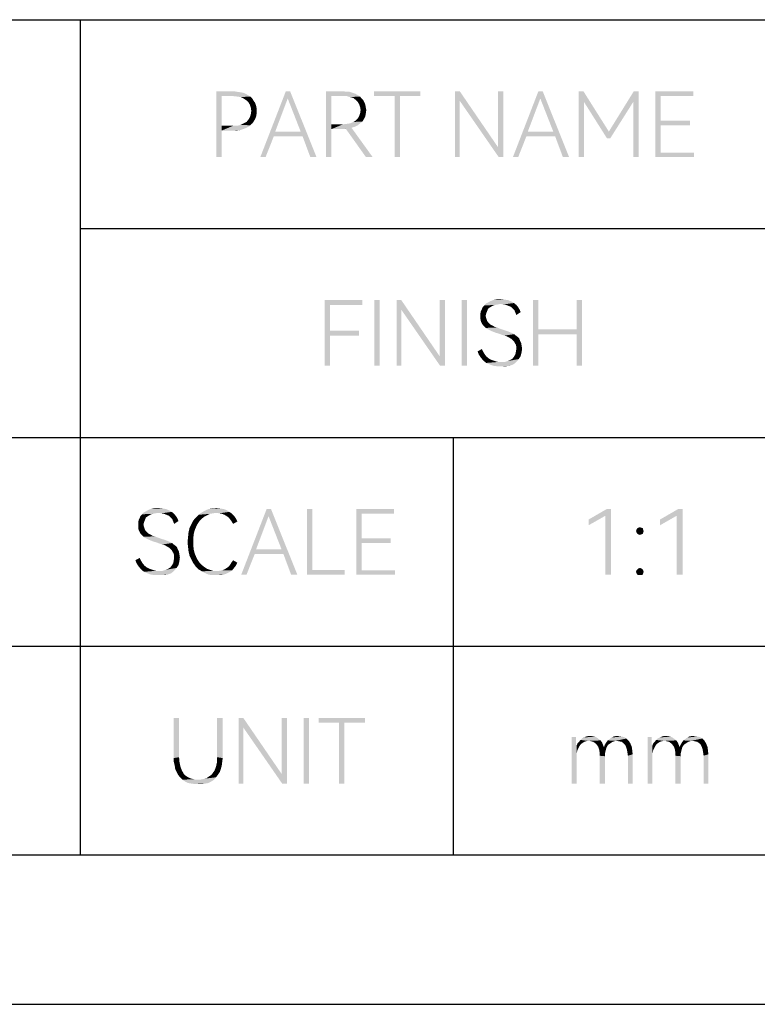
# Model space of a CAD drawing. Header units: millimetres. Extents: x 0 to 297, y 0 to 210.
# Tile 78 of 122: x 195 to 220, y 0 to 33. Entities that reach past the tile are written whole.
import ezdxf

# ---------------------------------------------------------------- set-up
doc = ezdxf.new("R2010")
doc.units = ezdxf.units.MM
doc.header["$LTSCALE"] = 16.335
doc.layers.get('0').update_dxf_attribs({"linetype": 'CONTINUOUS'})

msp = doc.modelspace()

# ---------------------------------------------------------------- linework, layer by layer
at = {"color": 7, "linetype": 'CONTINUOUS', "true_color": 0x00bfff}
for p, q in [((92, 33), (292, 33)), ((197, 33), (197, 5)), ((197, 26), (266, 26)), ((92, 19), (266, 19)), ((209.5, 19), (209.5, 5)), ((92, 12), (292, 12)), ((292, 5), (5, 5))]:
    msp.add_line(p, q, dxfattribs=at)
at = {"color": 7, "linetype": 'CONTINUOUS'}
msp.add_line((0, 0), (297, 0), dxfattribs=at)
for points in [[(201.559, 30.6), (202.153, 30.6), (201.736, 30.439)], [(201.736, 30.439), (201.559, 28.4), (201.559, 30.6)], [(201.736, 30.439), (201.736, 29.444), (201.559, 28.4)], [(202.153, 30.6), (202.25, 30.584), (201.736, 30.439)], [(202.25, 30.584), (202.362, 30.568), (201.736, 30.439)], [(202.362, 30.568), (202.458, 30.552), (201.736, 30.439)], [(202.458, 30.552), (202.539, 30.52), (201.736, 30.439)], [(202.539, 30.52), (202.619, 30.472), (201.736, 30.439)], [(202.121, 30.439), (201.736, 30.439), (202.619, 30.472)], [(202.266, 30.423), (202.121, 30.439), (202.619, 30.472)], [(202.266, 30.423), (202.619, 30.472), (202.699, 30.423)], [(202.699, 30.423), (202.378, 30.407), (202.266, 30.423)], [(202.474, 30.359), (202.378, 30.407), (202.699, 30.423)], [(202.474, 30.359), (202.699, 30.423), (202.764, 30.359)], [(204.032, 30.6), (203.952, 30.359), (203.036, 28.4)], [(204.032, 30.6), (203.036, 28.4), (203.888, 30.6)], [(204.385, 29.251), (203.952, 30.359), (204.032, 30.6)], [(204.45, 29.091), (204.385, 29.251), (204.032, 30.6)], [(204.707, 28.4), (204.45, 29.091), (204.032, 30.6)], [(204.707, 28.4), (204.032, 30.6), (204.915, 28.4)], [(205.236, 30.6), (205.815, 30.6), (205.413, 30.439)], [(205.413, 30.439), (205.236, 28.4), (205.236, 30.6)], [(205.413, 30.439), (205.413, 29.492), (205.236, 28.4)], [(205.815, 30.6), (205.927, 30.584), (205.413, 30.439)], [(206.023, 30.584), (206.12, 30.552), (205.413, 30.439)], [(205.927, 30.584), (206.023, 30.584), (205.413, 30.439)], [(206.12, 30.552), (206.216, 30.52), (205.413, 30.439)], [(206.216, 30.52), (206.296, 30.472), (205.413, 30.439)], [(205.799, 30.439), (205.413, 30.439), (206.296, 30.472)], [(205.927, 30.439), (205.799, 30.439), (206.296, 30.472)], [(205.927, 30.439), (206.296, 30.472), (206.377, 30.423)], [(206.377, 30.423), (206.039, 30.407), (205.927, 30.439)], [(206.152, 30.375), (206.039, 30.407), (206.377, 30.423)], [(206.152, 30.375), (206.377, 30.423), (206.425, 30.359)], [(206.425, 30.359), (206.232, 30.311), (206.152, 30.375)], [(208.4, 30.6), (206.842, 30.439), (206.842, 30.6)], [(207.533, 30.439), (206.842, 30.439), (208.4, 30.6)], [(207.709, 30.439), (207.533, 30.439), (208.4, 30.6)], [(207.709, 30.439), (207.533, 28.4), (207.533, 30.439)], [(207.533, 28.4), (207.709, 30.439), (207.709, 28.4)], [(207.709, 30.439), (208.4, 30.6), (208.4, 30.439)], [(209.717, 30.6), (209.717, 30.279), (209.556, 28.4)], [(209.717, 30.6), (209.556, 28.4), (209.556, 30.6)], [(209.717, 30.279), (209.717, 30.6), (211.001, 28.721)], [(211.178, 30.6), (211.001, 28.721), (211.001, 30.6)], [(211.018, 28.4), (211.001, 28.721), (211.178, 30.6)], [(211.018, 28.4), (211.178, 30.6), (211.178, 28.4)], [(212.495, 30.6), (212.415, 30.359), (211.499, 28.4)], [(212.495, 30.6), (211.499, 28.4), (212.35, 30.6)], [(212.848, 29.251), (212.415, 30.359), (212.495, 30.6)], [(212.912, 29.091), (212.848, 29.251), (212.495, 30.6)], [(213.169, 28.4), (212.912, 29.091), (212.495, 30.6)], [(213.169, 28.4), (212.495, 30.6), (213.378, 28.4)], [(213.86, 30.6), (213.876, 30.247), (213.699, 28.4)], [(213.86, 30.6), (213.699, 28.4), (213.699, 30.6)], [(213.876, 30.247), (213.86, 30.6), (214.711, 29.251)], [(215.707, 30.6), (215.53, 30.247), (214.711, 29.251)], [(215.707, 30.6), (214.711, 29.251), (215.546, 30.6)], [(215.53, 28.4), (215.53, 30.247), (215.707, 30.6)], [(215.53, 28.4), (215.707, 30.6), (215.707, 28.4)], [(216.269, 30.6), (217.537, 30.6), (216.445, 30.439)], [(216.445, 30.439), (216.269, 28.4), (216.269, 30.6)], [(216.445, 30.439), (216.445, 29.62), (216.269, 28.4)], [(216.445, 30.439), (217.537, 30.6), (217.537, 30.439)], [(202.764, 30.359), (202.571, 30.295), (202.474, 30.359)], [(202.571, 30.295), (202.764, 30.359), (202.812, 30.279)], [(202.812, 30.279), (202.635, 30.231), (202.571, 30.295)], [(202.635, 30.231), (202.812, 30.279), (202.86, 30.215)], [(202.86, 30.215), (202.683, 30.15), (202.635, 30.231)], [(202.683, 30.15), (202.86, 30.215), (202.892, 30.118)], [(202.892, 30.118), (202.715, 30.054), (202.683, 30.15)], [(202.715, 30.054), (202.892, 30.118), (202.908, 30.038)], [(202.908, 30.038), (202.731, 29.942), (202.715, 30.054)], [(202.731, 29.942), (202.908, 30.038), (202.908, 29.942)], [(203.952, 30.359), (203.534, 29.251), (203.036, 28.4)], [(206.232, 30.311), (206.425, 30.359), (206.489, 30.295)], [(206.489, 30.295), (206.296, 30.247), (206.232, 30.311)], [(206.296, 30.247), (206.489, 30.295), (206.521, 30.231)], [(206.521, 30.231), (206.345, 30.166), (206.296, 30.247)], [(206.345, 30.166), (206.521, 30.231), (206.553, 30.15)], [(206.553, 30.15), (206.377, 30.07), (206.345, 30.166)], [(206.377, 30.07), (206.553, 30.15), (206.569, 30.054)], [(206.569, 30.054), (206.393, 29.974), (206.377, 30.07)], [(206.393, 29.974), (206.569, 30.054), (206.585, 29.974)], [(209.556, 28.4), (209.717, 30.279), (209.717, 28.4)], [(211.001, 28.721), (211.018, 28.4), (209.717, 30.279)], [(212.415, 30.359), (211.997, 29.251), (211.499, 28.4)], [(213.699, 28.4), (213.876, 30.247), (213.876, 28.4)], [(214.711, 29.251), (214.647, 29.026), (213.876, 30.247)], [(214.647, 29.026), (214.711, 29.251), (215.53, 30.247)], [(214.647, 29.026), (215.53, 30.247), (214.759, 29.026)], [(202.86, 29.669), (202.635, 29.653), (202.683, 29.733)], [(202.892, 29.749), (202.683, 29.733), (202.715, 29.829)], [(202.683, 29.733), (202.892, 29.749), (202.86, 29.669)], [(202.908, 29.942), (202.908, 29.845), (202.715, 29.829)], [(202.908, 29.942), (202.715, 29.829), (202.731, 29.942)], [(202.715, 29.829), (202.908, 29.845), (202.892, 29.749)], [(206.553, 29.765), (206.296, 29.685), (206.345, 29.765)], [(206.296, 29.685), (206.553, 29.765), (206.505, 29.669)], [(206.569, 29.861), (206.345, 29.765), (206.377, 29.861)], [(206.345, 29.765), (206.569, 29.861), (206.553, 29.765)], [(206.585, 29.974), (206.377, 29.861), (206.393, 29.974)], [(206.377, 29.861), (206.585, 29.974), (206.569, 29.861)], [(201.736, 29.444), (201.736, 29.283), (201.559, 28.4)], [(202.266, 29.444), (202.635, 29.412), (201.736, 29.283)], [(202.121, 29.444), (202.266, 29.444), (201.736, 29.283)], [(201.736, 29.444), (202.121, 29.444), (201.736, 29.283)], [(202.635, 29.412), (202.539, 29.364), (201.736, 29.283)], [(202.699, 29.46), (202.266, 29.444), (202.378, 29.476)], [(202.266, 29.444), (202.699, 29.46), (202.635, 29.412)], [(202.764, 29.524), (202.378, 29.476), (202.474, 29.524)], [(202.378, 29.476), (202.764, 29.524), (202.699, 29.46)], [(202.474, 29.524), (202.571, 29.572), (202.812, 29.588)], [(202.474, 29.524), (202.812, 29.588), (202.764, 29.524)], [(202.812, 29.588), (202.571, 29.572), (202.635, 29.653)], [(202.635, 29.653), (202.86, 29.669), (202.812, 29.588)], [(205.413, 29.492), (205.413, 29.331), (205.236, 28.4)], [(205.799, 29.492), (206.296, 29.46), (205.413, 29.331)], [(205.413, 29.492), (205.799, 29.492), (205.413, 29.331)], [(206.296, 29.46), (206.2, 29.412), (205.413, 29.331)], [(206.2, 29.412), (206.088, 29.38), (205.413, 29.331)], [(206.088, 29.38), (205.895, 29.347), (205.413, 29.331)], [(205.799, 29.492), (205.927, 29.508), (206.377, 29.524)], [(205.799, 29.492), (206.377, 29.524), (206.296, 29.46)], [(206.569, 28.4), (205.895, 29.347), (206.088, 29.38)], [(206.377, 29.524), (205.927, 29.508), (206.039, 29.524)], [(206.039, 29.524), (206.152, 29.572), (206.457, 29.588)], [(206.039, 29.524), (206.457, 29.588), (206.377, 29.524)], [(206.569, 28.4), (206.088, 29.38), (206.794, 28.4)], [(206.457, 29.588), (206.152, 29.572), (206.232, 29.62)], [(206.505, 29.669), (206.232, 29.62), (206.296, 29.685)], [(206.232, 29.62), (206.505, 29.669), (206.457, 29.588)], [(216.445, 29.62), (216.445, 29.46), (216.269, 28.4)], [(216.445, 29.46), (216.445, 28.545), (216.269, 28.4)], [(216.445, 29.46), (217.425, 29.62), (217.425, 29.46)], [(216.445, 29.62), (217.425, 29.62), (216.445, 29.46)], [(201.559, 28.4), (201.736, 29.283), (201.736, 28.4)], [(202.539, 29.364), (202.458, 29.331), (201.736, 29.283)], [(202.458, 29.331), (202.362, 29.299), (201.736, 29.283)], [(202.153, 29.283), (201.736, 29.283), (202.362, 29.299)], [(202.153, 29.283), (202.362, 29.299), (202.25, 29.283)], [(203.534, 29.251), (203.486, 29.091), (203.036, 28.4)], [(203.036, 28.4), (203.486, 29.091), (203.213, 28.4)], [(203.534, 29.251), (204.385, 29.251), (203.486, 29.091)], [(204.45, 29.091), (203.486, 29.091), (204.385, 29.251)], [(205.236, 28.4), (205.413, 29.331), (205.413, 28.4)], [(205.815, 29.331), (205.413, 29.331), (205.895, 29.347)], [(205.815, 29.331), (205.895, 29.347), (205.847, 29.331)], [(211.997, 29.251), (211.949, 29.091), (211.499, 28.4)], [(211.499, 28.4), (211.949, 29.091), (211.676, 28.4)], [(211.997, 29.251), (212.848, 29.251), (211.949, 29.091)], [(212.912, 29.091), (211.949, 29.091), (212.848, 29.251)], [(216.445, 28.545), (217.569, 28.545), (216.269, 28.4)], [(216.269, 28.4), (217.569, 28.545), (217.569, 28.4)], [(205.188, 23.6), (206.457, 23.6), (205.365, 23.439)], [(205.365, 23.439), (205.188, 21.4), (205.188, 23.6)], [(205.365, 23.439), (205.365, 22.572), (205.188, 21.4)], [(205.365, 23.439), (206.457, 23.6), (206.457, 23.439)], [(207.035, 23.6), (206.858, 21.4), (206.858, 23.6)], [(206.858, 21.4), (207.035, 23.6), (207.035, 21.4)], [(207.758, 23.6), (207.758, 23.279), (207.597, 21.4)], [(207.758, 23.6), (207.597, 21.4), (207.597, 23.6)], [(207.758, 23.279), (207.758, 23.6), (209.042, 21.721)], [(209.219, 23.6), (209.042, 21.721), (209.042, 23.6)], [(209.058, 21.4), (209.042, 21.721), (209.219, 23.6)], [(209.058, 21.4), (209.219, 23.6), (209.219, 21.4)], [(209.958, 23.6), (209.781, 21.4), (209.781, 23.6)], [(209.781, 21.4), (209.958, 23.6), (209.958, 21.4)], [(211.082, 23.472), (210.536, 23.423), (210.6, 23.488)], [(211.082, 23.472), (210.985, 23.455), (210.536, 23.423)], [(210.985, 23.455), (210.889, 23.439), (210.536, 23.423)], [(210.536, 23.423), (210.889, 23.439), (210.809, 23.407)], [(211.531, 23.504), (210.6, 23.488), (210.664, 23.52)], [(211.082, 23.472), (210.6, 23.488), (211.531, 23.504)], [(211.451, 23.552), (210.664, 23.52), (210.745, 23.568)], [(210.664, 23.52), (211.451, 23.552), (211.531, 23.504)], [(211.339, 23.6), (210.745, 23.568), (210.825, 23.6)], [(210.745, 23.568), (211.339, 23.6), (211.451, 23.552)], [(211.226, 23.616), (210.825, 23.6), (210.905, 23.616)], [(210.825, 23.6), (211.226, 23.616), (211.339, 23.6)], [(211.098, 23.632), (210.905, 23.616), (211.001, 23.632)], [(210.905, 23.616), (211.098, 23.632), (211.226, 23.616)], [(211.178, 23.455), (211.082, 23.472), (211.531, 23.504)], [(211.274, 23.439), (211.178, 23.455), (211.531, 23.504)], [(211.274, 23.439), (211.531, 23.504), (211.612, 23.439)], [(211.612, 23.439), (211.355, 23.407), (211.274, 23.439)], [(211.435, 23.375), (211.355, 23.407), (211.612, 23.439)], [(211.435, 23.375), (211.612, 23.439), (211.676, 23.359)], [(212.35, 23.6), (212.35, 22.62), (212.174, 21.4)], [(212.35, 23.6), (212.174, 21.4), (212.174, 23.6)], [(213.812, 23.6), (213.635, 22.62), (213.635, 23.6)], [(213.635, 22.46), (213.635, 22.62), (213.812, 23.6)], [(213.635, 21.4), (213.635, 22.46), (213.812, 23.6)], [(213.635, 21.4), (213.812, 23.6), (213.812, 21.4)], [(207.597, 21.4), (207.758, 23.279), (207.758, 21.4)], [(209.042, 21.721), (209.058, 21.4), (207.758, 23.279)], [(210.632, 23.231), (210.407, 23.15), (210.423, 23.231)], [(210.407, 23.15), (210.632, 23.231), (210.6, 23.15)], [(210.6, 23.15), (210.584, 23.07), (210.407, 23.054)], [(210.6, 23.15), (210.407, 23.054), (210.407, 23.15)], [(210.423, 23.231), (210.455, 23.295), (210.664, 23.311)], [(210.423, 23.231), (210.664, 23.311), (210.632, 23.231)], [(210.728, 23.359), (210.455, 23.295), (210.488, 23.375)], [(210.728, 23.359), (210.664, 23.311), (210.455, 23.295)], [(210.809, 23.407), (210.488, 23.375), (210.536, 23.423)], [(210.488, 23.375), (210.809, 23.407), (210.728, 23.359)], [(211.676, 23.359), (211.499, 23.311), (211.435, 23.375)], [(211.499, 23.311), (211.676, 23.359), (211.724, 23.279)], [(211.724, 23.279), (211.547, 23.263), (211.499, 23.311)], [(211.547, 23.263), (211.724, 23.279), (211.756, 23.199)], [(211.756, 23.199), (211.58, 23.182), (211.547, 23.263)], [(211.58, 23.182), (211.756, 23.199), (211.612, 23.102)], [(210.407, 23.054), (210.584, 23.07), (210.6, 23.006)], [(210.6, 23.006), (210.407, 22.974), (210.407, 23.054)], [(210.407, 22.974), (210.6, 23.006), (210.616, 22.958)], [(210.616, 22.958), (210.423, 22.893), (210.407, 22.974)], [(210.616, 22.958), (210.632, 22.909), (210.423, 22.893)], [(210.423, 22.893), (210.632, 22.909), (210.664, 22.861)], [(210.664, 22.861), (210.455, 22.829), (210.423, 22.893)], [(210.455, 22.829), (210.664, 22.861), (210.745, 22.781)], [(210.745, 22.781), (210.488, 22.765), (210.455, 22.829)], [(210.488, 22.765), (210.745, 22.781), (210.841, 22.733)], [(205.365, 22.572), (205.365, 22.412), (205.188, 21.4)], [(205.365, 22.412), (206.345, 22.572), (206.345, 22.412)], [(205.365, 22.572), (206.345, 22.572), (205.365, 22.412)], [(210.841, 22.733), (210.536, 22.717), (210.488, 22.765)], [(210.536, 22.717), (210.841, 22.733), (210.889, 22.701)], [(210.889, 22.701), (210.584, 22.669), (210.536, 22.717)], [(210.889, 22.701), (210.969, 22.685), (210.584, 22.669)], [(210.584, 22.669), (210.969, 22.685), (211.034, 22.653)], [(211.034, 22.653), (210.632, 22.636), (210.584, 22.669)], [(210.632, 22.636), (211.034, 22.653), (211.13, 22.62)], [(211.13, 22.62), (210.696, 22.604), (210.632, 22.636)], [(210.696, 22.604), (211.13, 22.62), (211.226, 22.588)], [(211.226, 22.588), (210.761, 22.572), (210.696, 22.604)], [(210.761, 22.572), (211.226, 22.588), (211.323, 22.556)], [(211.323, 22.556), (210.841, 22.54), (210.761, 22.572)], [(210.841, 22.54), (211.323, 22.556), (211.403, 22.524)], [(211.403, 22.524), (210.921, 22.508), (210.841, 22.54)], [(210.921, 22.508), (211.403, 22.524), (211.483, 22.492)], [(211.483, 22.492), (211.034, 22.476), (210.921, 22.508)], [(211.034, 22.476), (211.483, 22.492), (211.547, 22.46)], [(211.547, 22.46), (211.114, 22.444), (211.034, 22.476)], [(211.21, 22.412), (211.114, 22.444), (211.547, 22.46)], [(211.21, 22.412), (211.547, 22.46), (211.596, 22.412)], [(212.35, 22.62), (212.35, 22.46), (212.174, 21.4)], [(212.174, 21.4), (212.35, 22.46), (212.35, 21.4)], [(212.35, 22.62), (213.635, 22.62), (212.35, 22.46)], [(213.635, 22.46), (212.35, 22.46), (213.635, 22.62)], [(205.188, 21.4), (205.365, 22.412), (205.365, 21.4)], [(211.596, 22.412), (211.274, 22.396), (211.21, 22.412)], [(211.339, 22.364), (211.274, 22.396), (211.596, 22.412)], [(211.339, 22.364), (211.596, 22.412), (211.66, 22.364)], [(211.66, 22.364), (211.451, 22.299), (211.339, 22.364)], [(211.66, 22.364), (211.708, 22.315), (211.451, 22.299)], [(211.451, 22.299), (211.708, 22.315), (211.74, 22.235)], [(211.74, 22.235), (211.531, 22.219), (211.451, 22.299)], [(211.531, 22.219), (211.74, 22.235), (211.772, 22.171)], [(211.772, 22.171), (211.564, 22.155), (211.531, 22.219)], [(211.596, 22.107), (211.564, 22.155), (211.772, 22.171)], [(211.596, 22.107), (211.772, 22.171), (211.788, 22.074)], [(210.311, 21.882), (210.455, 21.962), (210.504, 21.866)], [(210.504, 21.866), (210.359, 21.769), (210.311, 21.882)], [(210.504, 21.866), (210.552, 21.785), (210.359, 21.769)], [(210.359, 21.769), (210.552, 21.785), (210.616, 21.705)], [(211.756, 21.721), (211.531, 21.705), (211.58, 21.785)], [(211.788, 21.85), (211.58, 21.785), (211.596, 21.866)], [(211.58, 21.785), (211.788, 21.85), (211.756, 21.721)], [(211.788, 22.074), (211.612, 22.042), (211.596, 22.107)], [(211.596, 21.866), (211.612, 21.962), (211.804, 21.978)], [(211.596, 21.866), (211.804, 21.978), (211.788, 21.85)], [(211.612, 22.042), (211.788, 22.074), (211.804, 21.978)], [(211.804, 21.978), (211.612, 21.962), (211.612, 22.042)], [(210.616, 21.705), (210.423, 21.673), (210.359, 21.769)], [(210.423, 21.673), (210.616, 21.705), (210.696, 21.641)], [(210.696, 21.641), (210.504, 21.577), (210.423, 21.673)], [(210.696, 21.641), (210.793, 21.593), (210.504, 21.577)], [(210.504, 21.577), (210.793, 21.593), (210.889, 21.561)], [(210.889, 21.561), (210.6, 21.496), (210.504, 21.577)], [(210.889, 21.561), (211.001, 21.528), (210.6, 21.496)], [(211.226, 21.528), (211.612, 21.528), (210.6, 21.496)], [(211.114, 21.528), (211.226, 21.528), (210.6, 21.496)], [(211.001, 21.528), (211.114, 21.528), (210.6, 21.496)], [(210.712, 21.448), (210.6, 21.496), (211.612, 21.528)], [(210.712, 21.448), (211.612, 21.528), (211.515, 21.448)], [(211.226, 21.528), (211.323, 21.561), (211.692, 21.625)], [(211.226, 21.528), (211.692, 21.625), (211.612, 21.528)], [(211.323, 21.561), (211.403, 21.593), (211.692, 21.625)], [(211.692, 21.625), (211.403, 21.593), (211.483, 21.641)], [(211.483, 21.641), (211.531, 21.705), (211.756, 21.721)], [(211.483, 21.641), (211.756, 21.721), (211.692, 21.625)], [(211.515, 21.448), (210.841, 21.4), (210.712, 21.448)], [(210.841, 21.4), (211.515, 21.448), (211.387, 21.4)], [(211.387, 21.4), (210.969, 21.384), (210.841, 21.4)], [(211.114, 21.384), (210.969, 21.384), (211.387, 21.4)], [(211.114, 21.384), (211.387, 21.4), (211.258, 21.384)], [(200.066, 16.504), (199.135, 16.488), (199.199, 16.52)], [(199.617, 16.472), (199.135, 16.488), (200.066, 16.504)], [(199.986, 16.552), (199.199, 16.52), (199.28, 16.568)], [(199.199, 16.52), (199.986, 16.552), (200.066, 16.504)], [(199.874, 16.6), (199.28, 16.568), (199.36, 16.6)], [(199.28, 16.568), (199.874, 16.6), (199.986, 16.552)], [(199.761, 16.616), (199.36, 16.6), (199.44, 16.616)], [(199.36, 16.6), (199.761, 16.616), (199.874, 16.6)], [(199.633, 16.632), (199.44, 16.616), (199.536, 16.632)], [(199.44, 16.616), (199.633, 16.632), (199.761, 16.616)], [(199.713, 16.455), (199.617, 16.472), (200.066, 16.504)], [(199.809, 16.439), (199.713, 16.455), (200.066, 16.504)], [(199.809, 16.439), (200.066, 16.504), (200.147, 16.439)], [(201.993, 16.504), (201.078, 16.488), (201.191, 16.552)], [(201.56, 16.472), (201.078, 16.488), (201.993, 16.504)], [(201.801, 16.6), (201.897, 16.568), (201.191, 16.552)], [(201.801, 16.6), (201.191, 16.552), (201.303, 16.6)], [(201.191, 16.552), (201.897, 16.568), (201.993, 16.504)], [(201.688, 16.616), (201.303, 16.6), (201.431, 16.616)], [(201.303, 16.6), (201.688, 16.616), (201.801, 16.6)], [(201.431, 16.616), (201.56, 16.632), (201.688, 16.616)], [(201.656, 16.455), (201.56, 16.472), (201.993, 16.504)], [(201.753, 16.439), (201.656, 16.455), (201.993, 16.504)], [(201.753, 16.439), (201.993, 16.504), (202.09, 16.439)], [(203.391, 16.6), (203.31, 16.359), (202.395, 14.4)], [(203.391, 16.6), (202.395, 14.4), (203.246, 16.6)], [(203.744, 15.251), (203.31, 16.359), (203.391, 16.6)], [(203.808, 15.091), (203.744, 15.251), (203.391, 16.6)], [(204.065, 14.4), (203.808, 15.091), (203.391, 16.6)], [(204.065, 14.4), (203.391, 16.6), (204.274, 14.4)], [(204.772, 16.6), (204.772, 14.561), (204.595, 14.4)], [(204.772, 16.6), (204.595, 14.4), (204.595, 16.6)], [(206.249, 16.6), (207.518, 16.6), (206.426, 16.439)], [(206.426, 16.439), (206.249, 14.4), (206.249, 16.6)], [(206.426, 16.439), (207.518, 16.6), (207.518, 16.439)], [(214.786, 16.6), (214.594, 16.375), (214.032, 16.247)], [(214.786, 16.6), (214.032, 16.247), (214.642, 16.6)], [(214.594, 14.4), (214.594, 16.375), (214.786, 16.6)], [(214.594, 14.4), (214.786, 16.6), (214.786, 14.4)], [(217.179, 16.6), (216.986, 16.375), (216.424, 16.247)], [(217.179, 16.6), (216.424, 16.247), (217.035, 16.6)], [(216.986, 14.4), (216.986, 16.375), (217.179, 16.6)], [(216.986, 14.4), (217.179, 16.6), (217.179, 14.4)], [(199.167, 16.231), (198.942, 16.15), (198.958, 16.231)], [(198.942, 16.15), (199.167, 16.231), (199.135, 16.15)], [(198.958, 16.231), (198.991, 16.295), (199.199, 16.311)], [(198.958, 16.231), (199.199, 16.311), (199.167, 16.231)], [(199.264, 16.359), (198.991, 16.295), (199.023, 16.375)], [(199.264, 16.359), (199.199, 16.311), (198.991, 16.295)], [(199.344, 16.407), (199.023, 16.375), (199.071, 16.423)], [(199.023, 16.375), (199.344, 16.407), (199.264, 16.359)], [(199.617, 16.472), (199.071, 16.423), (199.135, 16.488)], [(199.617, 16.472), (199.52, 16.455), (199.071, 16.423)], [(199.52, 16.455), (199.424, 16.439), (199.071, 16.423)], [(199.071, 16.423), (199.424, 16.439), (199.344, 16.407)], [(200.147, 16.439), (199.89, 16.407), (199.809, 16.439)], [(199.97, 16.375), (199.89, 16.407), (200.147, 16.439)], [(199.97, 16.375), (200.147, 16.439), (200.211, 16.359)], [(200.211, 16.359), (200.034, 16.311), (199.97, 16.375)], [(200.034, 16.311), (200.211, 16.359), (200.259, 16.279)], [(200.259, 16.279), (200.082, 16.263), (200.034, 16.311)], [(200.082, 16.263), (200.259, 16.279), (200.291, 16.199)], [(200.291, 16.199), (200.115, 16.182), (200.082, 16.263)], [(200.115, 16.182), (200.291, 16.199), (200.147, 16.102)], [(200.998, 16.199), (200.725, 16.086), (200.789, 16.215)], [(200.998, 16.199), (200.934, 16.102), (200.725, 16.086)], [(201.078, 16.279), (200.789, 16.215), (200.869, 16.311)], [(200.789, 16.215), (201.078, 16.279), (200.998, 16.199)], [(201.255, 16.391), (200.869, 16.311), (200.966, 16.407)], [(201.255, 16.391), (201.158, 16.343), (200.869, 16.311)], [(200.869, 16.311), (201.158, 16.343), (201.078, 16.279)], [(201.56, 16.472), (200.966, 16.407), (201.078, 16.488)], [(201.56, 16.472), (201.447, 16.455), (200.966, 16.407)], [(201.447, 16.455), (201.351, 16.439), (200.966, 16.407)], [(200.966, 16.407), (201.351, 16.439), (201.255, 16.391)], [(202.09, 16.439), (201.833, 16.407), (201.753, 16.439)], [(201.833, 16.407), (202.09, 16.439), (202.154, 16.375)], [(202.154, 16.375), (201.913, 16.359), (201.833, 16.407)], [(201.977, 16.311), (201.913, 16.359), (202.154, 16.375)], [(201.977, 16.311), (202.154, 16.375), (202.218, 16.279)], [(202.218, 16.279), (202.026, 16.247), (201.977, 16.311)], [(202.074, 16.182), (202.026, 16.247), (202.218, 16.279)], [(202.074, 16.182), (202.218, 16.279), (202.266, 16.182)], [(202.266, 16.182), (202.122, 16.102), (202.074, 16.182)], [(203.31, 16.359), (202.893, 15.251), (202.395, 14.4)], [(206.426, 16.439), (206.426, 15.62), (206.249, 14.4)], [(214.032, 16.247), (214.594, 16.375), (214.032, 16.054)], [(216.424, 16.247), (216.986, 16.375), (216.424, 16.054)], [(199.135, 16.15), (199.119, 16.07), (198.942, 16.054)], [(199.135, 16.15), (198.942, 16.054), (198.942, 16.15)], [(198.942, 16.054), (199.119, 16.07), (199.135, 16.006)], [(199.135, 16.006), (198.942, 15.974), (198.942, 16.054)], [(198.942, 15.974), (199.135, 16.006), (199.151, 15.958)], [(199.151, 15.958), (198.958, 15.893), (198.942, 15.974)], [(199.151, 15.958), (199.167, 15.909), (198.958, 15.893)], [(198.958, 15.893), (199.167, 15.909), (199.199, 15.861)], [(199.199, 15.861), (198.991, 15.829), (198.958, 15.893)], [(198.991, 15.829), (199.199, 15.861), (199.28, 15.781)], [(200.837, 15.893), (200.628, 15.813), (200.661, 15.958)], [(200.628, 15.813), (200.837, 15.893), (200.805, 15.765)], [(200.885, 16.006), (200.661, 15.958), (200.725, 16.086)], [(200.661, 15.958), (200.885, 16.006), (200.837, 15.893)], [(200.725, 16.086), (200.934, 16.102), (200.885, 16.006)], [(215.862, 15.909), (215.622, 15.861), (215.638, 15.909)], [(215.622, 15.861), (215.862, 15.909), (215.878, 15.861)], [(215.878, 15.861), (215.638, 15.813), (215.622, 15.861)], [(215.846, 15.958), (215.638, 15.909), (215.67, 15.958)], [(215.638, 15.909), (215.846, 15.958), (215.862, 15.909)], [(215.638, 15.813), (215.878, 15.861), (215.862, 15.813)], [(215.798, 15.974), (215.67, 15.958), (215.702, 15.974)], [(215.67, 15.958), (215.798, 15.974), (215.846, 15.958)], [(215.702, 15.974), (215.75, 15.99), (215.798, 15.974)], [(199.28, 15.781), (199.023, 15.765), (198.991, 15.829)], [(199.023, 15.765), (199.28, 15.781), (199.376, 15.733)], [(199.376, 15.733), (199.071, 15.717), (199.023, 15.765)], [(199.071, 15.717), (199.376, 15.733), (199.424, 15.701)], [(199.424, 15.701), (199.119, 15.669), (199.071, 15.717)], [(199.424, 15.701), (199.504, 15.685), (199.119, 15.669)], [(199.119, 15.669), (199.504, 15.685), (199.569, 15.653)], [(199.569, 15.653), (199.167, 15.636), (199.119, 15.669)], [(199.167, 15.636), (199.569, 15.653), (199.665, 15.62)], [(199.665, 15.62), (199.231, 15.604), (199.167, 15.636)], [(199.231, 15.604), (199.665, 15.62), (199.761, 15.588)], [(199.761, 15.588), (199.296, 15.572), (199.231, 15.604)], [(199.296, 15.572), (199.761, 15.588), (199.858, 15.556)], [(199.858, 15.556), (199.376, 15.54), (199.296, 15.572)], [(199.376, 15.54), (199.858, 15.556), (199.938, 15.524)], [(199.938, 15.524), (199.456, 15.508), (199.376, 15.54)], [(199.456, 15.508), (199.938, 15.524), (200.018, 15.492)], [(200.789, 15.636), (200.596, 15.492), (200.612, 15.653)], [(200.596, 15.492), (200.789, 15.636), (200.789, 15.492)], [(200.805, 15.765), (200.612, 15.653), (200.628, 15.813)], [(200.612, 15.653), (200.805, 15.765), (200.789, 15.636)], [(206.426, 15.62), (206.426, 15.46), (206.249, 14.4)], [(206.426, 15.46), (207.405, 15.62), (207.405, 15.46)], [(206.426, 15.62), (207.405, 15.62), (206.426, 15.46)], [(215.862, 15.813), (215.67, 15.765), (215.638, 15.813)], [(215.67, 15.765), (215.862, 15.813), (215.846, 15.765)], [(215.846, 15.765), (215.702, 15.749), (215.67, 15.765)], [(215.702, 15.749), (215.846, 15.765), (215.798, 15.749)], [(215.798, 15.749), (215.75, 15.733), (215.702, 15.749)], [(200.018, 15.492), (199.569, 15.476), (199.456, 15.508)], [(199.569, 15.476), (200.018, 15.492), (200.082, 15.46)], [(200.082, 15.46), (199.649, 15.444), (199.569, 15.476)], [(199.745, 15.412), (199.649, 15.444), (200.082, 15.46)], [(199.745, 15.412), (200.082, 15.46), (200.131, 15.412)], [(200.131, 15.412), (199.809, 15.396), (199.745, 15.412)], [(199.874, 15.364), (199.809, 15.396), (200.131, 15.412)], [(199.874, 15.364), (200.131, 15.412), (200.195, 15.364)], [(200.195, 15.364), (199.986, 15.299), (199.874, 15.364)], [(200.195, 15.364), (200.243, 15.315), (199.986, 15.299)], [(199.986, 15.299), (200.243, 15.315), (200.275, 15.235)], [(200.275, 15.235), (200.066, 15.219), (199.986, 15.299)], [(200.066, 15.219), (200.275, 15.235), (200.307, 15.171)], [(200.307, 15.171), (200.099, 15.155), (200.066, 15.219)], [(200.789, 15.492), (200.612, 15.331), (200.596, 15.492)], [(200.789, 15.492), (200.789, 15.364), (200.612, 15.331)], [(200.612, 15.331), (200.789, 15.364), (200.805, 15.235)], [(200.805, 15.235), (200.628, 15.187), (200.612, 15.331)], [(200.628, 15.187), (200.805, 15.235), (200.837, 15.107)], [(200.837, 15.107), (200.661, 15.042), (200.628, 15.187)], [(202.893, 15.251), (202.845, 15.091), (202.395, 14.4)], [(202.893, 15.251), (203.744, 15.251), (202.845, 15.091)], [(203.808, 15.091), (202.845, 15.091), (203.744, 15.251)], [(206.426, 15.46), (206.426, 14.545), (206.249, 14.4)], [(198.846, 14.882), (198.991, 14.962), (199.039, 14.866)], [(199.039, 14.866), (198.894, 14.769), (198.846, 14.882)], [(199.039, 14.866), (199.087, 14.785), (198.894, 14.769)], [(200.131, 15.107), (200.099, 15.155), (200.307, 15.171)], [(200.323, 14.85), (200.115, 14.785), (200.131, 14.866)], [(200.131, 15.107), (200.307, 15.171), (200.323, 15.074)], [(200.323, 15.074), (200.147, 15.042), (200.131, 15.107)], [(200.131, 14.866), (200.147, 14.962), (200.339, 14.978)], [(200.131, 14.866), (200.339, 14.978), (200.323, 14.85)], [(200.147, 15.042), (200.323, 15.074), (200.339, 14.978)], [(200.339, 14.978), (200.147, 14.962), (200.147, 15.042)], [(200.661, 15.042), (200.837, 15.107), (200.885, 14.994)], [(200.885, 14.994), (200.725, 14.914), (200.661, 15.042)], [(200.725, 14.914), (200.885, 14.994), (200.934, 14.898)], [(200.934, 14.898), (200.789, 14.785), (200.725, 14.914)], [(200.934, 14.898), (200.998, 14.801), (200.789, 14.785)], [(202.074, 14.818), (202.122, 14.882), (202.266, 14.801)], [(202.395, 14.4), (202.845, 15.091), (202.572, 14.4)], [(198.894, 14.769), (199.087, 14.785), (199.151, 14.705)], [(199.151, 14.705), (198.958, 14.673), (198.894, 14.769)], [(198.958, 14.673), (199.151, 14.705), (199.231, 14.641)], [(199.231, 14.641), (199.039, 14.577), (198.958, 14.673)], [(199.231, 14.641), (199.328, 14.593), (199.039, 14.577)], [(199.039, 14.577), (199.328, 14.593), (199.424, 14.561)], [(199.424, 14.561), (199.135, 14.496), (199.039, 14.577)], [(199.424, 14.561), (199.536, 14.528), (199.135, 14.496)], [(199.761, 14.528), (200.147, 14.528), (199.135, 14.496)], [(199.649, 14.528), (199.761, 14.528), (199.135, 14.496)], [(199.536, 14.528), (199.649, 14.528), (199.135, 14.496)], [(199.247, 14.448), (199.135, 14.496), (200.147, 14.528)], [(199.247, 14.448), (200.147, 14.528), (200.05, 14.448)], [(199.761, 14.528), (199.858, 14.561), (200.227, 14.625)], [(199.761, 14.528), (200.227, 14.625), (200.147, 14.528)], [(199.858, 14.561), (199.938, 14.593), (200.227, 14.625)], [(200.227, 14.625), (199.938, 14.593), (200.018, 14.641)], [(200.018, 14.641), (200.066, 14.705), (200.291, 14.721)], [(200.018, 14.641), (200.291, 14.721), (200.227, 14.625)], [(200.291, 14.721), (200.066, 14.705), (200.115, 14.785)], [(200.115, 14.785), (200.323, 14.85), (200.291, 14.721)], [(200.789, 14.785), (200.998, 14.801), (201.078, 14.721)], [(201.078, 14.721), (200.869, 14.673), (200.789, 14.785)], [(200.869, 14.673), (201.078, 14.721), (201.158, 14.657)], [(201.158, 14.657), (200.966, 14.577), (200.869, 14.673)], [(201.158, 14.657), (201.255, 14.593), (200.966, 14.577)], [(200.966, 14.577), (201.255, 14.593), (201.351, 14.561)], [(201.351, 14.561), (201.078, 14.512), (200.966, 14.577)], [(201.351, 14.561), (201.447, 14.528), (201.078, 14.512)], [(201.56, 14.528), (201.656, 14.528), (201.078, 14.512)], [(201.447, 14.528), (201.56, 14.528), (201.078, 14.512)], [(201.993, 14.48), (201.078, 14.512), (201.656, 14.528)], [(202.09, 14.545), (201.656, 14.528), (201.753, 14.545)], [(201.656, 14.528), (202.09, 14.545), (201.993, 14.48)], [(201.753, 14.545), (201.833, 14.577), (202.154, 14.625)], [(201.753, 14.545), (202.154, 14.625), (202.09, 14.545)], [(202.154, 14.625), (201.833, 14.577), (201.913, 14.625)], [(201.913, 14.625), (201.977, 14.673), (202.218, 14.705)], [(201.913, 14.625), (202.218, 14.705), (202.154, 14.625)], [(202.218, 14.705), (201.977, 14.673), (202.026, 14.737)], [(202.266, 14.801), (202.026, 14.737), (202.074, 14.818)], [(202.026, 14.737), (202.266, 14.801), (202.218, 14.705)], [(204.772, 14.561), (205.864, 14.561), (204.595, 14.4)], [(204.595, 14.4), (205.864, 14.561), (205.864, 14.4)], [(206.426, 14.545), (207.55, 14.545), (206.249, 14.4)], [(206.249, 14.4), (207.55, 14.545), (207.55, 14.4)], [(215.862, 14.545), (215.622, 14.496), (215.638, 14.545)], [(215.622, 14.496), (215.862, 14.545), (215.878, 14.496)], [(215.846, 14.577), (215.638, 14.545), (215.67, 14.577)], [(215.638, 14.545), (215.846, 14.577), (215.862, 14.545)], [(215.798, 14.609), (215.67, 14.577), (215.702, 14.609)], [(215.67, 14.577), (215.798, 14.609), (215.846, 14.577)], [(215.702, 14.609), (215.75, 14.625), (215.798, 14.609)], [(200.05, 14.448), (199.376, 14.4), (199.247, 14.448)], [(199.376, 14.4), (200.05, 14.448), (199.922, 14.4)], [(199.922, 14.4), (199.504, 14.384), (199.376, 14.4)], [(199.649, 14.384), (199.504, 14.384), (199.922, 14.4)], [(199.649, 14.384), (199.922, 14.4), (199.793, 14.384)], [(201.993, 14.48), (201.191, 14.448), (201.078, 14.512)], [(201.191, 14.448), (201.993, 14.48), (201.897, 14.432)], [(201.897, 14.432), (201.303, 14.4), (201.191, 14.448)], [(201.303, 14.4), (201.897, 14.432), (201.801, 14.4)], [(201.801, 14.4), (201.431, 14.384), (201.303, 14.4)], [(201.56, 14.384), (201.431, 14.384), (201.801, 14.4)], [(201.56, 14.384), (201.801, 14.4), (201.688, 14.384)], [(215.878, 14.496), (215.638, 14.448), (215.622, 14.496)], [(215.638, 14.448), (215.878, 14.496), (215.862, 14.448)], [(215.862, 14.448), (215.67, 14.4), (215.638, 14.448)], [(215.67, 14.4), (215.862, 14.448), (215.846, 14.4)], [(215.846, 14.4), (215.702, 14.384), (215.67, 14.4)], [(215.75, 14.384), (215.702, 14.384), (215.846, 14.4)], [(215.75, 14.384), (215.846, 14.4), (215.798, 14.384)], [(200.311, 9.6), (200.311, 8.283), (200.135, 8.251)], [(200.311, 9.6), (200.135, 8.251), (200.135, 9.6)], [(201.773, 9.6), (201.58, 8.283), (201.58, 9.6)], [(201.58, 8.283), (201.773, 9.6), (201.773, 8.251)], [(202.463, 9.6), (202.463, 9.279), (202.303, 7.4)], [(202.463, 9.6), (202.303, 7.4), (202.303, 9.6)], [(202.463, 9.279), (202.463, 9.6), (203.748, 7.721)], [(203.924, 9.6), (203.748, 7.721), (203.748, 9.6)], [(203.764, 7.4), (203.748, 7.721), (203.924, 9.6)], [(203.764, 7.4), (203.924, 9.6), (203.924, 7.4)], [(204.663, 9.6), (204.486, 7.4), (204.486, 9.6)], [(204.486, 7.4), (204.663, 9.6), (204.663, 7.4)], [(206.542, 9.6), (204.984, 9.439), (204.984, 9.6)], [(205.675, 9.439), (204.984, 9.439), (206.542, 9.6)], [(205.851, 9.439), (205.675, 9.439), (206.542, 9.6)], [(205.851, 9.439), (206.542, 9.6), (206.542, 9.439)], [(202.303, 7.4), (202.463, 9.279), (202.463, 7.4)], [(203.748, 7.721), (203.764, 7.4), (202.463, 9.279)], [(205.851, 9.439), (205.675, 7.4), (205.675, 9.439)], [(205.675, 7.4), (205.851, 9.439), (205.851, 7.4)], [(213.614, 8.958), (213.614, 8.845), (213.47, 7.4)], [(213.614, 8.958), (213.47, 7.4), (213.47, 8.958)], [(214.305, 8.942), (213.807, 8.909), (213.871, 8.942)], [(213.807, 8.909), (214.305, 8.942), (214.369, 8.893)], [(214.241, 8.974), (213.871, 8.942), (213.951, 8.974)], [(213.871, 8.942), (214.241, 8.974), (214.305, 8.942)], [(214.096, 8.99), (214.176, 8.99), (213.951, 8.974)], [(214.096, 8.99), (213.951, 8.974), (214.016, 8.99)], [(213.951, 8.974), (214.176, 8.99), (214.241, 8.974)], [(215.3, 8.909), (214.738, 8.893), (214.803, 8.942)], [(215.124, 8.974), (215.22, 8.958), (214.803, 8.942)], [(215.124, 8.974), (214.803, 8.942), (214.867, 8.974)], [(214.803, 8.942), (215.22, 8.958), (215.3, 8.909)], [(215.027, 8.99), (214.867, 8.974), (214.947, 8.99)], [(214.867, 8.974), (215.027, 8.99), (215.124, 8.974)], [(216.151, 8.958), (216.151, 8.845), (216.007, 7.4)], [(216.151, 8.958), (216.007, 7.4), (216.007, 8.958)], [(216.842, 8.942), (216.344, 8.909), (216.408, 8.942)], [(216.344, 8.909), (216.842, 8.942), (216.906, 8.893)], [(216.778, 8.974), (216.408, 8.942), (216.489, 8.974)], [(216.408, 8.942), (216.778, 8.974), (216.842, 8.942)], [(216.633, 8.99), (216.714, 8.99), (216.489, 8.974)], [(216.633, 8.99), (216.489, 8.974), (216.553, 8.99)], [(216.489, 8.974), (216.714, 8.99), (216.778, 8.974)], [(217.838, 8.909), (217.276, 8.893), (217.34, 8.942)], [(217.661, 8.974), (217.757, 8.958), (217.34, 8.942)], [(217.661, 8.974), (217.34, 8.942), (217.404, 8.974)], [(217.34, 8.942), (217.757, 8.958), (217.838, 8.909)], [(217.565, 8.99), (217.404, 8.974), (217.484, 8.99)], [(217.404, 8.974), (217.565, 8.99), (217.661, 8.974)], [(213.614, 8.845), (213.614, 8.765), (213.47, 7.4)], [(213.614, 8.765), (213.614, 8.701), (213.47, 7.4)], [(213.614, 8.701), (213.63, 8.669), (213.47, 7.4)], [(213.63, 8.669), (213.63, 8.396), (213.47, 7.4)], [(213.791, 8.733), (213.63, 8.669), (213.662, 8.749)], [(213.791, 8.733), (213.759, 8.701), (213.63, 8.669)], [(213.63, 8.669), (213.759, 8.701), (213.727, 8.653)], [(213.63, 8.669), (213.727, 8.653), (213.695, 8.588)], [(213.63, 8.669), (213.695, 8.588), (213.662, 8.524)], [(213.63, 8.669), (213.662, 8.524), (213.646, 8.46)], [(213.63, 8.669), (213.646, 8.46), (213.63, 8.396)], [(213.887, 8.797), (213.839, 8.765), (213.662, 8.749)], [(213.887, 8.797), (213.662, 8.749), (213.711, 8.797)], [(213.662, 8.749), (213.839, 8.765), (213.791, 8.733)], [(214, 8.829), (213.711, 8.797), (213.759, 8.861)], [(214, 8.829), (213.935, 8.813), (213.711, 8.797)], [(213.711, 8.797), (213.935, 8.813), (213.887, 8.797)], [(214.369, 8.893), (213.759, 8.861), (213.807, 8.909)], [(213.759, 8.861), (214.369, 8.893), (214.433, 8.845)], [(213.759, 8.861), (214.433, 8.845), (214, 8.829)], [(214.048, 8.829), (214, 8.829), (214.433, 8.845)], [(214.128, 8.813), (214.048, 8.829), (214.433, 8.845)], [(214.192, 8.797), (214.128, 8.813), (214.433, 8.845)], [(214.192, 8.797), (214.433, 8.845), (214.481, 8.781)], [(214.481, 8.781), (214.257, 8.749), (214.192, 8.797)], [(214.305, 8.701), (214.257, 8.749), (214.481, 8.781)], [(214.305, 8.701), (214.481, 8.781), (214.514, 8.701)], [(214.514, 8.701), (214.353, 8.636), (214.305, 8.701)], [(214.353, 8.636), (214.514, 8.701), (214.546, 8.62)], [(214.546, 8.62), (214.385, 8.54), (214.353, 8.636)], [(214.546, 8.62), (214.626, 8.588), (214.385, 8.54)], [(214.385, 8.54), (214.626, 8.588), (214.61, 8.524)], [(214.69, 8.701), (214.658, 8.653), (214.546, 8.62)], [(214.69, 8.701), (214.546, 8.62), (214.578, 8.701)], [(214.546, 8.62), (214.658, 8.653), (214.626, 8.588)], [(214.786, 8.765), (214.578, 8.701), (214.626, 8.781)], [(214.786, 8.765), (214.738, 8.733), (214.578, 8.701)], [(214.578, 8.701), (214.738, 8.733), (214.69, 8.701)], [(214.931, 8.829), (214.626, 8.781), (214.674, 8.845)], [(214.931, 8.829), (214.883, 8.813), (214.626, 8.781)], [(214.883, 8.813), (214.835, 8.797), (214.626, 8.781)], [(214.626, 8.781), (214.835, 8.797), (214.786, 8.765)], [(214.674, 8.845), (214.738, 8.893), (215.3, 8.909)], [(214.931, 8.829), (214.674, 8.845), (215.3, 8.909)], [(214.995, 8.829), (214.931, 8.829), (215.3, 8.909)], [(214.995, 8.829), (215.3, 8.909), (215.381, 8.829)], [(215.381, 8.829), (215.059, 8.813), (214.995, 8.829)], [(215.14, 8.797), (215.059, 8.813), (215.381, 8.829)], [(215.204, 8.749), (215.14, 8.797), (215.381, 8.829)], [(215.204, 8.749), (215.381, 8.829), (215.429, 8.749)], [(215.429, 8.749), (215.252, 8.701), (215.204, 8.749)], [(215.284, 8.636), (215.252, 8.701), (215.429, 8.749)], [(215.284, 8.636), (215.429, 8.749), (215.477, 8.636)], [(215.477, 8.636), (215.316, 8.54), (215.284, 8.636)], [(215.316, 8.54), (215.477, 8.636), (215.493, 8.524)], [(216.151, 8.845), (216.151, 8.765), (216.007, 7.4)], [(216.151, 8.765), (216.151, 8.701), (216.007, 7.4)], [(216.151, 8.701), (216.168, 8.669), (216.007, 7.4)], [(216.168, 8.669), (216.168, 8.396), (216.007, 7.4)], [(216.328, 8.733), (216.168, 8.669), (216.2, 8.749)], [(216.328, 8.733), (216.296, 8.701), (216.168, 8.669)], [(216.168, 8.669), (216.296, 8.701), (216.264, 8.653)], [(216.168, 8.669), (216.264, 8.653), (216.232, 8.588)], [(216.168, 8.669), (216.232, 8.588), (216.2, 8.524)], [(216.168, 8.669), (216.2, 8.524), (216.184, 8.46)], [(216.168, 8.669), (216.184, 8.46), (216.168, 8.396)], [(216.424, 8.797), (216.376, 8.765), (216.2, 8.749)], [(216.424, 8.797), (216.2, 8.749), (216.248, 8.797)], [(216.2, 8.749), (216.376, 8.765), (216.328, 8.733)], [(216.537, 8.829), (216.248, 8.797), (216.296, 8.861)], [(216.537, 8.829), (216.473, 8.813), (216.248, 8.797)], [(216.248, 8.797), (216.473, 8.813), (216.424, 8.797)], [(216.906, 8.893), (216.296, 8.861), (216.344, 8.909)], [(216.296, 8.861), (216.906, 8.893), (216.97, 8.845)], [(216.296, 8.861), (216.97, 8.845), (216.537, 8.829)], [(216.585, 8.829), (216.537, 8.829), (216.97, 8.845)], [(216.665, 8.813), (216.585, 8.829), (216.97, 8.845)], [(216.73, 8.797), (216.665, 8.813), (216.97, 8.845)], [(216.73, 8.797), (216.97, 8.845), (217.019, 8.781)], [(217.019, 8.781), (216.794, 8.749), (216.73, 8.797)], [(216.842, 8.701), (216.794, 8.749), (217.019, 8.781)], [(216.842, 8.701), (217.019, 8.781), (217.051, 8.701)], [(217.051, 8.701), (216.89, 8.636), (216.842, 8.701)], [(216.89, 8.636), (217.051, 8.701), (217.083, 8.62)], [(217.083, 8.62), (216.922, 8.54), (216.89, 8.636)], [(217.083, 8.62), (217.163, 8.588), (216.922, 8.54)], [(216.922, 8.54), (217.163, 8.588), (217.147, 8.524)], [(217.227, 8.701), (217.195, 8.653), (217.083, 8.62)], [(217.227, 8.701), (217.083, 8.62), (217.115, 8.701)], [(217.083, 8.62), (217.195, 8.653), (217.163, 8.588)], [(217.324, 8.765), (217.115, 8.701), (217.163, 8.781)], [(217.324, 8.765), (217.276, 8.733), (217.115, 8.701)], [(217.115, 8.701), (217.276, 8.733), (217.227, 8.701)], [(217.468, 8.829), (217.163, 8.781), (217.211, 8.845)], [(217.468, 8.829), (217.42, 8.813), (217.163, 8.781)], [(217.42, 8.813), (217.372, 8.797), (217.163, 8.781)], [(217.163, 8.781), (217.372, 8.797), (217.324, 8.765)], [(217.211, 8.845), (217.276, 8.893), (217.838, 8.909)], [(217.468, 8.829), (217.211, 8.845), (217.838, 8.909)], [(217.532, 8.829), (217.468, 8.829), (217.838, 8.909)], [(217.532, 8.829), (217.838, 8.909), (217.918, 8.829)], [(217.918, 8.829), (217.597, 8.813), (217.532, 8.829)], [(217.677, 8.797), (217.597, 8.813), (217.918, 8.829)], [(217.741, 8.749), (217.677, 8.797), (217.918, 8.829)], [(217.741, 8.749), (217.918, 8.829), (217.966, 8.749)], [(217.966, 8.749), (217.789, 8.701), (217.741, 8.749)], [(217.822, 8.636), (217.789, 8.701), (217.966, 8.749)], [(217.822, 8.636), (217.966, 8.749), (218.014, 8.636)], [(218.014, 8.636), (217.854, 8.54), (217.822, 8.636)], [(217.854, 8.54), (218.014, 8.636), (218.03, 8.524)], [(200.135, 8.123), (200.135, 8.251), (200.311, 8.283)], [(200.135, 8.123), (200.311, 8.283), (200.327, 8.107)], [(201.773, 8.251), (201.58, 8.107), (201.58, 8.283)], [(201.773, 8.251), (201.757, 8.123), (201.58, 8.107)], [(213.63, 8.396), (213.63, 8.315), (213.47, 7.4)], [(213.47, 7.4), (213.63, 8.315), (213.63, 7.4)], [(214.61, 8.524), (214.401, 8.444), (214.385, 8.54)], [(214.61, 8.524), (214.594, 8.46), (214.401, 8.444)], [(214.401, 8.444), (214.594, 8.46), (214.578, 8.396)], [(214.578, 8.396), (214.401, 8.331), (214.401, 8.444)], [(214.401, 8.331), (214.578, 8.396), (214.578, 8.315)], [(214.578, 8.315), (214.401, 7.4), (214.401, 8.331)], [(214.401, 7.4), (214.578, 8.315), (214.578, 7.4)], [(215.493, 8.524), (215.332, 8.444), (215.316, 8.54)], [(215.332, 8.444), (215.493, 8.524), (215.509, 8.38)], [(215.509, 8.38), (215.349, 8.331), (215.332, 8.444)], [(215.349, 7.4), (215.349, 8.331), (215.509, 8.38)], [(215.349, 7.4), (215.509, 8.38), (215.509, 7.4)], [(216.168, 8.396), (216.168, 8.315), (216.007, 7.4)], [(216.007, 7.4), (216.168, 8.315), (216.168, 7.4)], [(217.147, 8.524), (216.938, 8.444), (216.922, 8.54)], [(217.147, 8.524), (217.131, 8.46), (216.938, 8.444)], [(216.938, 8.444), (217.131, 8.46), (217.115, 8.396)], [(217.115, 8.396), (216.938, 8.331), (216.938, 8.444)], [(216.938, 8.331), (217.115, 8.396), (217.115, 8.315)], [(217.115, 8.315), (216.938, 7.4), (216.938, 8.331)], [(216.938, 7.4), (217.115, 8.315), (217.115, 7.4)], [(218.03, 8.524), (217.87, 8.444), (217.854, 8.54)], [(217.87, 8.444), (218.03, 8.524), (218.046, 8.38)], [(218.046, 8.38), (217.886, 8.331), (217.87, 8.444)], [(217.886, 7.4), (217.886, 8.331), (218.046, 8.38)], [(217.886, 7.4), (218.046, 8.38), (218.046, 7.4)], [(200.327, 8.107), (200.167, 7.994), (200.135, 8.123)], [(200.167, 7.994), (200.327, 8.107), (200.359, 7.962)], [(200.359, 7.962), (200.183, 7.882), (200.167, 7.994)], [(200.183, 7.882), (200.359, 7.962), (200.408, 7.834)], [(201.708, 7.882), (201.5, 7.834), (201.548, 7.962)], [(201.741, 7.994), (201.548, 7.962), (201.58, 8.107)], [(201.548, 7.962), (201.741, 7.994), (201.708, 7.882)], [(201.58, 8.107), (201.757, 8.123), (201.741, 7.994)], [(200.408, 7.834), (200.231, 7.785), (200.183, 7.882)], [(200.231, 7.785), (200.408, 7.834), (200.472, 7.721)], [(200.472, 7.721), (200.279, 7.689), (200.231, 7.785)], [(200.279, 7.689), (200.472, 7.721), (200.52, 7.673)], [(200.52, 7.673), (200.343, 7.609), (200.279, 7.689)], [(200.52, 7.673), (200.568, 7.641), (200.343, 7.609)], [(200.343, 7.609), (200.568, 7.641), (200.616, 7.609)], [(200.616, 7.609), (200.424, 7.528), (200.343, 7.609)], [(200.616, 7.609), (200.681, 7.577), (200.424, 7.528)], [(201.018, 7.528), (201.098, 7.545), (201.548, 7.609)], [(201.018, 7.528), (201.548, 7.609), (201.484, 7.528)], [(201.098, 7.545), (201.162, 7.561), (201.548, 7.609)], [(201.162, 7.561), (201.227, 7.577), (201.548, 7.609)], [(201.548, 7.609), (201.227, 7.577), (201.275, 7.609)], [(201.275, 7.609), (201.323, 7.641), (201.612, 7.689)], [(201.275, 7.609), (201.612, 7.689), (201.548, 7.609)], [(201.323, 7.641), (201.371, 7.673), (201.612, 7.689)], [(201.612, 7.689), (201.371, 7.673), (201.419, 7.721)], [(201.676, 7.785), (201.419, 7.721), (201.5, 7.834)], [(201.419, 7.721), (201.676, 7.785), (201.612, 7.689)], [(201.5, 7.834), (201.708, 7.882), (201.676, 7.785)], [(200.681, 7.577), (200.745, 7.561), (200.424, 7.528)], [(200.745, 7.561), (200.809, 7.545), (200.424, 7.528)], [(200.424, 7.528), (200.809, 7.545), (200.873, 7.528)], [(200.873, 7.528), (200.52, 7.464), (200.424, 7.528)], [(201.018, 7.528), (201.484, 7.528), (200.52, 7.464)], [(200.954, 7.528), (201.018, 7.528), (200.52, 7.464)], [(200.873, 7.528), (200.954, 7.528), (200.52, 7.464)], [(200.52, 7.464), (201.484, 7.528), (201.387, 7.464)], [(201.387, 7.464), (200.616, 7.416), (200.52, 7.464)], [(200.616, 7.416), (201.387, 7.464), (201.291, 7.416)], [(201.291, 7.416), (200.713, 7.4), (200.616, 7.416)], [(200.713, 7.4), (201.291, 7.416), (201.195, 7.4)], [(201.195, 7.4), (200.825, 7.384), (200.713, 7.4)], [(200.954, 7.384), (200.825, 7.384), (201.195, 7.4)], [(200.954, 7.384), (201.195, 7.4), (201.082, 7.384)]]:
    msp.add_solid(points, dxfattribs=at)

doc.saveas('drawing.dxf')
